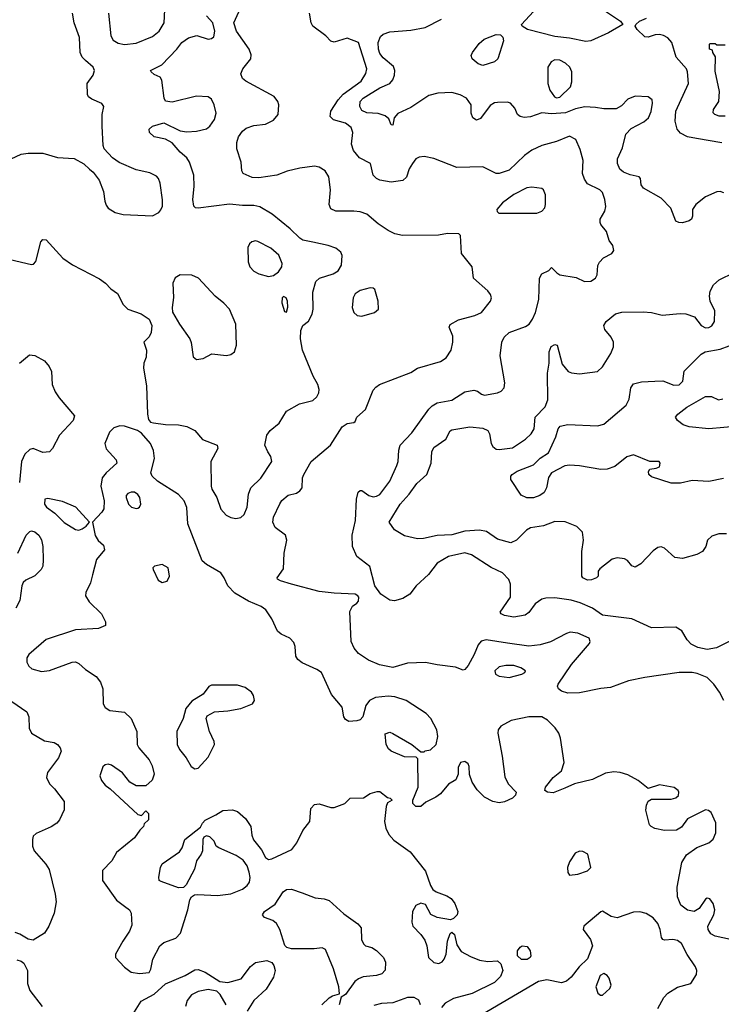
# Model space of a CAD drawing. Extents: x 1173029 to 1307123, y 522559 to 678521.
# Tile 111 of 256: x 1221363 to 1225652, y 576228 to 582245. Entities that reach past the tile are written whole.
import ezdxf

# ---------------------------------------------------------------- set-up
doc = ezdxf.new("R2010")
doc.units = 0

msp = doc.modelspace()

# ---------------------------------------------------------------- linework, layer by layer
at = {"layer": '0CON10XD'}
for points in [[(1224825, 582111.2), (1224725, 582132.7), (1224635, 582142.8), (1224466.7, 582185), (1224434.1, 582204.1), (1224431.2, 582215), (1224505, 582295.6), (1224535, 582312.7), (1224575, 582322.5), (1224675, 582338.4), (1224745, 582340), (1224915, 582310.7), (1224945, 582297.3), (1225036.2, 582235), (1225050, 582215), (1224962.5, 582165), (1224855, 582114.5), (1224825, 582111.2)], [(1221305, 580779.1), (1221435, 580748), (1221448.6, 580751.4), (1221463, 580767), (1221492.4, 580887.6), (1221505, 580902), (1221525, 580899.2), (1221627.4, 580787.4), (1221686.7, 580746.7), (1221852, 580662), (1221888.8, 580635), (1221920.9, 580600.9), (1221961.2, 580571.2), (1221996.7, 580505), (1222025, 580476.7), (1222105, 580448), (1222155, 580414), (1222170.4, 580375), (1222166.6, 580333.4), (1222155, 580306.7), (1222122.5, 580275), (1222138.8, 580225), (1222137.5, 580182.5), (1222122.9, 580145), (1222119.4, 580115), (1222138.3, 580008.3), (1222144.6, 579834.6), (1222150.9, 579800.9), (1222163.3, 579785), (1222180.6, 579780.6), (1222255, 579770.5), (1222335, 579769.4), (1222385, 579758.6), (1222433.8, 579735), (1222480.3, 579680.3), (1222570, 579645), (1222574, 579625), (1222532.2, 579545), (1222532.9, 579395), (1222537.5, 579375), (1222567.8, 579325), (1222593.9, 579253.9), (1222625, 579217.1), (1222655, 579201.9), (1222685, 579195.7), (1222715, 579203.1), (1222735, 579221.4), (1222753.3, 579265), (1222762.5, 579345), (1222776.7, 579383.3), (1222837.1, 579442.9), (1222904.5, 579545), (1222899.5, 579575), (1222880, 579605), (1222862.2, 579645), (1222874, 579706), (1222894.4, 579735), (1222950.5, 579779.5), (1222995, 579853.3), (1223073, 579897), (1223155, 579918), (1223179.1, 579940.9), (1223192, 579965), (1223194.2, 579985), (1223185.8, 580015), (1223156.9, 580066.9), (1223092.2, 580225), (1223079.1, 580295), (1223082.3, 580345), (1223094.4, 580375), (1223128.1, 580401.9), (1223152.1, 580445), (1223157.3, 580475), (1223155, 580580), (1223174.2, 580645), (1223196.2, 580665), (1223278.6, 580691.4), (1223309.8, 580710.2), (1223331.4, 580745), (1223334.2, 580804.2), (1223326, 580825), (1223295, 580848.9), (1223250, 580865), (1223154.7, 580884.7), (1223095, 580898.2), (1223075, 580909.1), (1223017.3, 580967.2), (1222906.1, 581056.1), (1222831.7, 581101.7), (1222795, 581109.5), (1222725, 581108.8), (1222645, 581117.5), (1222455, 581092.1), (1222438.8, 581095), (1222428.1, 581105), (1222421.5, 581145), (1222429.5, 581225), (1222428.5, 581295), (1222402, 581375), (1222385, 581401.2), (1222344, 581435), (1222295, 581491.2), (1222254.1, 581514.1), (1222185, 581528.8), (1222156.2, 581555), (1222154, 581575), (1222175, 581593.8), (1222245, 581614), (1222345, 581566.2), (1222385, 581560), (1222445, 581562.5), (1222505, 581577.5), (1222525, 581594.2), (1222554.5, 581635), (1222563.7, 581673.7), (1222552.7, 581725), (1222535, 581758.6), (1222515, 581773.3), (1222443.7, 581776.3), (1222295, 581740), (1222255, 581747.5), (1222246.7, 581765), (1222232.5, 581875), (1222223, 581893), (1222185, 581908.8), (1222166.7, 581925), (1222164, 581935), (1222231.7, 581968.3), (1222324.2, 582065), (1222354.6, 582105.4), (1222395, 582132.9), (1222447, 582147), (1222515, 582126.2), (1222535, 582128.8), (1222550.7, 582139.3), (1222555.9, 582174.1), (1222544.4, 582225), (1222505, 582267.5)], [(1221311.2, 581395), (1221372.3, 581422.3), (1221415, 581430), (1221505, 581430), (1221595, 581402.3), (1221695.8, 581395.8), (1221755, 581363.8), (1221790.3, 581330.3), (1221812.7, 581312.7), (1221850, 581265), (1221875.6, 581195), (1221882.9, 581135), (1221891.4, 581111.4), (1221905, 581093.1), (1221947.4, 581067.4), (1221996.3, 581053.7), (1222175, 581045.6), (1222213, 581067), (1222227, 581083), (1222235.8, 581105), (1222236.8, 581143.2), (1222222.5, 581245), (1222212, 581275), (1222199.3, 581289.3), (1222158.6, 581308.6), (1222075, 581326.2), (1221972, 581372), (1221930.3, 581400.3), (1221880, 581455), (1221873.8, 581475), (1221866.9, 581595), (1221868, 581665), (1221877.5, 581715), (1221865, 581732.5), (1221805, 581758.8), (1221785, 581773.8), (1221778.3, 581788.3), (1221775.7, 581855), (1221813.4, 581906.6), (1221820.6, 581935), (1221812.5, 581955), (1221765, 581995.6), (1221745.4, 582015.4), (1221733.9, 582043.9), (1221728.5, 582135), (1221695.6, 582225), (1221686.9, 582285)], [(1221905.7, 582285), (1221920, 582145), (1221935, 582118.8), (1221965, 582101.4), (1222005, 582093.5), (1222075, 582102.1), (1222175, 582142.5), (1222215.4, 582175), (1222246.8, 582225), (1222250.8, 582305)], [(1225668, 578085), (1225642, 578135), (1225605.7, 578185), (1225565, 578225.6), (1225505, 578250), (1225475, 578256.5), (1225395, 578256.7), (1225185.3, 578224.7), (1225084.7, 578205.3), (1224975, 578163.5), (1224915, 578158.2), (1224785, 578130.5), (1224715, 578128.6), (1224675, 578142), (1224656.7, 578155), (1224651.2, 578171.2), (1224654.2, 578185), (1224737.1, 578305), (1224847.3, 578432.7), (1224851.2, 578445), (1224843.8, 578465), (1224775, 578495.7), (1224728.8, 578501.2), (1224705, 578494.2), (1224607.6, 578442.4), (1224544.7, 578425.3), (1224475, 578417.5), (1224345, 578434.7), (1224215.5, 578454.5), (1224185, 578447.1), (1224165.4, 578424.6), (1224142.5, 578365), (1224105, 578298), (1224085, 578273.8), (1224075, 578270), (1224027.9, 578287.9), (1223915, 578301.9), (1223845, 578317.8), (1223735, 578312.5), (1223645, 578286), (1223562.1, 578302.1), (1223495, 578332), (1223435, 578371.4), (1223407.8, 578405), (1223389.1, 578445), (1223382.3, 578627.7), (1223398.3, 578661.7), (1223425, 578678.8), (1223435, 578692.5), (1223435.7, 578715), (1223430, 578725), (1223415, 578733.8), (1223285, 578740), (1223195, 578751.5), (1223025, 578794.5), (1222956.7, 578815), (1222940, 578825), (1222937.5, 578835), (1222975, 578890), (1222980.8, 578985), (1222995.8, 579065), (1222988.8, 579095), (1222925, 579142), (1222910.8, 579175), (1222915.8, 579205), (1222953, 579287), (1222965, 579306.7), (1223005, 579340), (1223055, 579351.2), (1223076.2, 579365), (1223089.2, 579385), (1223092.5, 579445), (1223099.4, 579465), (1223145, 579544.2), (1223264.3, 579645), (1223335, 579756), (1223365, 579778), (1223405, 579782.5), (1223415, 579790), (1223423.8, 579815), (1223476.6, 579863.4), (1223525, 579980), (1223540.3, 579999.7), (1223563.3, 580015), (1223755, 580089.5), (1223795, 580115.6), (1223935, 580155.6), (1223970.6, 580179.4), (1224001.4, 580225), (1224011.5, 580275), (1224011.1, 580311.1), (1223989.2, 580365), (1223995, 580381.2), (1224045, 580411.5), (1224145, 580436.5), (1224185.8, 580455), (1224242.2, 580525), (1224246.9, 580545), (1224242.2, 580565), (1224225, 580587.8), (1224137.1, 580665), (1224128.6, 580735), (1224064, 580815), (1224057.5, 580925), (1224047, 580937), (1223977.7, 580937.7), (1223923, 580927), (1223702.5, 580925), (1223656.8, 580936.8), (1223615, 580957.5), (1223555, 580997.1), (1223485, 581055.4), (1223445, 581070.4), (1223405, 581075.4), (1223295, 581075.6), (1223265, 581088), (1223255.5, 581115), (1223263.8, 581205), (1223253.6, 581283.6), (1223231.7, 581321.7), (1223193.2, 581343.2), (1223165, 581350), (1223075, 581336.7), (1222998.6, 581318.6), (1222935, 581294.5), (1222825, 581278.5), (1222785, 581280.9), (1222730, 581305), (1222720.7, 581320.7), (1222716.7, 581375), (1222690, 581455), (1222690.5, 581495), (1222700.9, 581529.1), (1222725, 581564), (1222747.5, 581582.5), (1222795, 581597.8), (1222865, 581606.5), (1222915, 581631.4), (1222942.9, 581665), (1222947.1, 581725), (1222941.4, 581745), (1222919.2, 581775), (1222745, 581868), (1222726.2, 581885), (1222716.1, 581913.9), (1222727.1, 581945), (1222775.5, 582005), (1222779.1, 582029.1), (1222765.3, 582065.3), (1222688, 582175), (1222673.2, 582225), (1222713.8, 582315)], [(1223535, 578786), (1223503.3, 578903.3), (1223424.3, 578964.3), (1223398.4, 579025), (1223395.3, 579095), (1223416.2, 579183.8), (1223421.5, 579315), (1223432.6, 579357.4), (1223445, 579368), (1223455, 579367.5), (1223498, 579338), (1223525, 579330), (1223545, 579332.5), (1223565, 579343.8), (1223625.4, 579425), (1223669.7, 579520.3), (1223677.8, 579545), (1223681.1, 579615), (1223689.2, 579645), (1223759.7, 579720.3), (1223864.5, 579865.5), (1223884.6, 579885.4), (1223915, 579903.1), (1224005, 579920), (1224085, 579970), (1224139.5, 579980.5), (1224162.5, 579975), (1224186.4, 579956.4), (1224205, 579951.2), (1224285, 579964), (1224306.7, 579975), (1224324, 579995), (1224330, 580025), (1224299.7, 580189.7), (1224310.6, 580275), (1224325.4, 580304.6), (1224355, 580333.1), (1224455, 580369.4), (1224477.5, 580385), (1224498, 580415), (1224516, 580455), (1224536, 580535), (1224541.2, 580665), (1224555, 580692.5), (1224598.3, 580711.7), (1224615, 580730), (1224647, 580697), (1224666.1, 580686.1), (1224765, 580669.4), (1224815, 580645.8), (1224855, 580646.2), (1224884.1, 580665.9), (1224894.1, 580685.9), (1224897, 580743), (1224906.8, 580763.2), (1224931.2, 580788.8), (1224983.3, 580815), (1224996.2, 580835), (1224990, 580865), (1224966.7, 580895), (1224951.2, 580951.2), (1224915, 580993.3), (1224912, 581005), (1224912.5, 581025), (1224940.6, 581075), (1224946.3, 581103.7), (1224941.2, 581145), (1224925, 581189.2), (1224908.8, 581205), (1224835, 581241.4), (1224815, 581270), (1224804.5, 581305), (1224808.5, 581385), (1224790.5, 581450.5), (1224763, 581513), (1224725, 581532), (1224645, 581500), (1224555, 581475.6), (1224495, 581447.5), (1224448.6, 581415), (1224355.8, 581325), (1224295, 581304.6), (1224275, 581305.4), (1224195, 581345.3), (1224035, 581341.5), (1223895, 581396.5), (1223835, 581408.9), (1223805, 581404.4), (1223785.5, 581394.5), (1223763.7, 581366.3), (1223745, 581333.3), (1223728.1, 581281.9), (1223705, 581262), (1223635, 581252.2), (1223565, 581263.8), (1223544.1, 581274.1), (1223523.3, 581295), (1223507.5, 581365), (1223440.9, 581400.9), (1223404.2, 581445), (1223391.9, 581485), (1223399.1, 581555), (1223389.6, 581585), (1223355, 581611.5), (1223282, 581632), (1223262.1, 581652.1), (1223265.6, 581685), (1223310, 581755), (1223340.5, 581789.5), (1223450.5, 581869.5), (1223479.2, 581915), (1223484.7, 581945), (1223433.8, 582105), (1223365, 582132.5), (1223285, 582106.7), (1223265, 582113.3), (1223233.8, 582145), (1223155, 582204.2), (1223145.5, 582225), (1223134.4, 582285)], [(1224882.6, 581707.4), (1224817.2, 581712.8), (1224760.7, 581699.3), (1224700, 581675), (1224615, 581670), (1224555, 581675.8), (1224485, 581651.4), (1224447.7, 581647.7), (1224422.7, 581652.7), (1224406.7, 581665), (1224390, 581705), (1224363.6, 581733.6), (1224345, 581740), (1224285, 581739.4), (1224265, 581735.7), (1224239.7, 581720.3), (1224179.5, 581640.5), (1224155, 581630), (1224133.3, 581645), (1224123.9, 581673.9), (1224123.3, 581725), (1224093.8, 581765), (1224056.7, 581785), (1224005, 581800.4), (1223920, 581795), (1223865, 581781.9), (1223755, 581707.3), (1223675, 581671.1), (1223652, 581645), (1223645, 581600), (1223635, 581602.5), (1223619.4, 581639.4), (1223597.2, 581657.2), (1223555, 581670.5), (1223485, 581675.6), (1223455, 581690), (1223442.1, 581715), (1223444.6, 581745), (1223463.5, 581765), (1223495.2, 581784.8), (1223565, 581829.1), (1223625.3, 581854.7), (1223645, 581878), (1223654.6, 581905.4), (1223656.8, 581935), (1223647.8, 581957.8), (1223585, 582010.6), (1223565, 582038.8), (1223557.1, 582065), (1223555.4, 582105), (1223568.1, 582141.9), (1223585, 582156.4), (1223625, 582171.3), (1223755, 582180.5), (1223842.1, 582197.9), (1223942.2, 582247.8)], [(1225500.5, 581519.5), (1225445, 581529.5), (1225402.2, 581552.2), (1225383.3, 581575), (1225369.6, 581625), (1225374.8, 581685.2), (1225451.2, 581855), (1225446.1, 581925), (1225438.9, 581945), (1225376.6, 582015), (1225349.6, 582105), (1225325, 582133.8), (1225298.8, 582148.8), (1225275, 582154.1), (1225248.2, 582151.8), (1225205, 582136.9), (1225185, 582140), (1225138, 582185), (1225126.2, 582205), (1225128.8, 582215), (1225152, 582235), (1225195, 582253.6)], [(1224195, 581964.4), (1224165, 581975.6), (1224128.6, 582005), (1224123.1, 582025), (1224131.1, 582045), (1224171.7, 582098.3), (1224202, 582125), (1224275, 582154.4), (1224301.9, 582151.9), (1224316.9, 582136.9), (1224320.6, 582115), (1224285.3, 582005), (1224265, 581987.5), (1224195, 581964.4)], [(1225676.1, 581656.1), (1225640, 581655), (1225613.3, 581665), (1225603.3, 581675), (1225603.8, 581695), (1225637.5, 581745), (1225642, 581805), (1225615, 581930), (1225617.5, 582017.5), (1225600, 582045), (1225598.3, 582058.3), (1225580, 582065), (1225580, 582095), (1225585, 582100), (1225615, 582100), (1225625, 582090), (1225675, 582090)], [(1224645, 581768), (1224665, 581772), (1224730, 581835), (1224738.5, 581865), (1224738.5, 581925), (1224726.9, 581955), (1224699.8, 581979.8), (1224665, 581997.8), (1224635, 582000), (1224612, 581988), (1224591.9, 581955), (1224592.2, 581855), (1224605, 581813.8), (1224633.3, 581773.3), (1224645, 581768)], [(1225666.8, 581186.8), (1225645, 581194), (1225625, 581192), (1225555, 581162.9), (1225496, 581115), (1225476.7, 581085), (1225476.2, 581045), (1225470, 581025), (1225456.7, 581015), (1225415, 581003.1), (1225392.5, 581005), (1225375, 581014.2), (1225343.2, 581093.2), (1225285, 581154), (1225176.7, 581215), (1225162.5, 581235), (1225157.5, 581275), (1225150, 581285), (1225095, 581296.7), (1225055, 581313.8), (1225032.2, 581332.2), (1225018.6, 581365), (1225018.6, 581395), (1225048, 581462), (1225069.2, 581545), (1225101.1, 581578.9), (1225179.5, 581620.5), (1225206.7, 581645), (1225222.7, 581682.7), (1225232.5, 581735), (1225228.8, 581755), (1225204.2, 581774.2), (1225125, 581776.5), (1225081.7, 581758.3), (1225042.4, 581717.6), (1225009.4, 581700.6), (1224935, 581699.6), (1224882.6, 581707.4)], [(1225655, 581491.5), (1225500.5, 581519.5)], [(1224292.5, 581062.5), (1224525, 581062.9), (1224555, 581074.3), (1224573.1, 581095), (1224578.5, 581115), (1224577.8, 581175), (1224565.7, 581205), (1224555, 581212.5), (1224495, 581221.1), (1224463.2, 581216.8), (1224385, 581177.1), (1224315, 581126.2), (1224280, 581085), (1224281.7, 581071.7), (1224292.5, 581062.5)], [(1222885, 580675.7), (1222915, 580682), (1222945.4, 580704.6), (1222965.7, 580735), (1222967.1, 580755), (1222947.5, 580805), (1222897.8, 580847.8), (1222819.1, 580889.1), (1222805, 580894), (1222782.7, 580887.3), (1222768.8, 580875), (1222758.3, 580851.7), (1222760.6, 580765), (1222769.4, 580735), (1222795, 580707.1), (1222825, 580691.9), (1222885, 580675.7)], [(1222445, 580168.9), (1222485, 580174.4), (1222537, 580203), (1222627, 580193), (1222655, 580198), (1222675.6, 580214.4), (1222687.8, 580255), (1222684.6, 580385), (1222646.2, 580475), (1222612, 580512), (1222557.8, 580555), (1222457.1, 580665), (1222415, 580682.7), (1222345, 580685.4), (1222313.7, 580666.3), (1222299.6, 580635), (1222303.8, 580546.2), (1222295.5, 580485), (1222298.3, 580458.3), (1222340, 580385), (1222402.7, 580295), (1222411.7, 580271.7), (1222424, 580184), (1222445, 580168.9)], [(1225685, 579102.5), (1225636.8, 579103.2), (1225595, 579088), (1225567.5, 579065), (1225557.5, 579025), (1225536.7, 578995), (1225503.2, 578976.8), (1225415, 578951.8), (1225367.6, 578957.6), (1225305, 579015.6), (1225285, 579023.3), (1225265, 579020), (1225235, 579000), (1225160.3, 578919.7), (1225125, 578899.2), (1225105, 578908), (1225079.8, 578939.8), (1225060.9, 578950.9), (1225016, 578956), (1224985, 578948.7), (1224910.5, 578889.5), (1224900, 578875), (1224900, 578845), (1224890, 578835), (1224858.3, 578821.7), (1224835, 578819.2), (1224805, 578833.3), (1224800, 578845), (1224799.4, 578995), (1224809.5, 579065), (1224802.8, 579112.8), (1224768.6, 579148.6), (1224697, 579177), (1224635, 579177.7), (1224565, 579152.3), (1224485, 579140), (1224460.8, 579125), (1224399.4, 579065), (1224365, 579048.8), (1224285, 579070.9), (1224216.6, 579116.6), (1224175, 579125.4), (1224085, 579119.5), (1224005, 579096.9), (1223915, 579092), (1223832.5, 579075), (1223795, 579072.5), (1223715, 579090), (1223655, 579128), (1223621.2, 579175), (1223689.5, 579285), (1223743.5, 579345), (1223790.3, 579409.7), (1223851.4, 579465), (1223879.2, 579535), (1223882.5, 579605), (1223895, 579630), (1223968, 579682), (1223995, 579732), (1224005, 579739.4), (1224115, 579757.8), (1224195, 579748.5), (1224224.2, 579735), (1224235.6, 579715), (1224245.6, 579655), (1224256.3, 579636.3), (1224275, 579621.1), (1224295, 579617.8), (1224375, 579628.5), (1224455, 579681.5), (1224490.5, 579715), (1224507.5, 579745), (1224513.5, 579815), (1224575, 579880), (1224592, 579922), (1224590, 580085), (1224599.4, 580145), (1224600, 580215), (1224613.2, 580246.8), (1224635, 580260), (1224648, 580255), (1224680.4, 580140.4), (1224715.4, 580095.4), (1224736.3, 580086.3), (1224785, 580080.5), (1224895, 580095.7), (1224925, 580123.8), (1224977.5, 580205), (1224992.5, 580245), (1224994, 580275), (1224978.6, 580305), (1224940.6, 580350.6), (1224934.4, 580375), (1224948.9, 580401.1), (1225005, 580448.2), (1225045, 580457.1), (1225175, 580459.6), (1225225, 580455.4), (1225291.7, 580438.3), (1225400.7, 580449.3), (1225435, 580446.9), (1225488.7, 580428.7), (1225529.2, 580375), (1225555, 580361.5), (1225575, 580363.6), (1225595, 580374.4), (1225609.7, 580400.3), (1225612.5, 580465), (1225584.5, 580524.5), (1225579.5, 580555), (1225583.5, 580585), (1225605, 580624.2), (1225638.6, 580655), (1225730.6, 580699.4)], [(1223455, 580433.8), (1223532.5, 580455), (1223556.7, 580475), (1223553.8, 580525), (1223533.3, 580595), (1223525, 580603.3), (1223505, 580606.2), (1223445, 580590.8), (1223415, 580568.8), (1223401.2, 580545), (1223396.7, 580485), (1223406.4, 580456.4), (1223426.4, 580436.4), (1223455, 580433.8)], [(1222995, 580457.5), (1223001.7, 580488.3), (1223000, 580525), (1222993.3, 580545), (1222977, 580553), (1222967.5, 580545), (1222966.2, 580515), (1222982.3, 580462.3), (1222995, 580457.5)], [(1225665, 579441.4), (1225576.3, 579423.7), (1225475, 579428.2), (1225403.6, 579413.6), (1225345, 579413.6), (1225225, 579452), (1225210, 579465), (1225207, 579483), (1225215, 579497.5), (1225255, 579503.3), (1225275, 579513.3), (1225278.8, 579535), (1225272.5, 579545), (1225215, 579545.7), (1225115, 579585.5), (1225075, 579574.5), (1225002, 579515), (1224955, 579498.5), (1224915, 579496), (1224785, 579517.8), (1224725, 579522.9), (1224695, 579518.5), (1224614.4, 579475.6), (1224595, 579447.5), (1224584.3, 579385), (1224568.6, 579355), (1224543.6, 579336.4), (1224505, 579323.3), (1224462.6, 579322.6), (1224429.3, 579339.3), (1224365.8, 579435), (1224365.8, 579455), (1224374.2, 579465), (1224405, 579486.2), (1224504.6, 579525.4), (1224545.8, 579565), (1224595, 579597.5), (1224640.5, 579695), (1224655.6, 579744.4), (1224668.1, 579761.9), (1224715, 579771.2), (1224896.1, 579763.9), (1224935, 579773.8), (1225070.7, 579889.3), (1225088.1, 579925), (1225098.6, 579995), (1225115, 580020), (1225165, 580032.7), (1225245, 580036.4), (1225295, 580037.8), (1225362.1, 580012.1), (1225395, 580014.3), (1225418, 580035), (1225425, 580096.2), (1225529.9, 580200.1), (1225554.3, 580215.7), (1225645, 580231.2), (1225755, 580272.1)], [(1221361.2, 580145), (1221424.1, 580195.9), (1221455, 580192), (1221515, 580160), (1221544.5, 580124.5), (1221558.1, 580095), (1221562.9, 580015), (1221579.7, 579969.7), (1221603.8, 579933.8), (1221698.6, 579825), (1221690, 579795), (1221606, 579705), (1221564.6, 579625.4), (1221546, 579605), (1221505, 579600.9), (1221445, 579623.5), (1221425, 579617.8), (1221395, 579590), (1221374.1, 579545), (1221363.1, 579416.9)], [(1225760.1, 579760.1), (1225575, 579745.5), (1225455, 579757.3), (1225418.6, 579768.6), (1225384, 579795), (1225372, 579815), (1225385.7, 579835), (1225442.3, 579877.7), (1225555, 579941.2), (1225592.6, 579942.6), (1225635, 579921.4), (1225662.1, 579927.9)], [(1225755, 576613.2), (1225615, 576644.4), (1225589.1, 576659.1), (1225571.9, 576685), (1225568.9, 576705), (1225607.1, 576775), (1225612.5, 576805), (1225602.9, 576845), (1225582.1, 576872.1), (1225565, 576875.8), (1225555, 576870.8), (1225516.9, 576813.1), (1225485.5, 576794.5), (1225445, 576803.3), (1225404.4, 576835), (1225383.6, 576885), (1225381.5, 576945), (1225411.9, 577095), (1225438.7, 577141.3), (1225502.7, 577187.3), (1225575, 577214.5), (1225603.1, 577236.9), (1225619.5, 577275), (1225618, 577338), (1225589.3, 577399.3), (1225573, 577413), (1225555, 577416.2), (1225445, 577362), (1225408.7, 577311.3), (1225378.3, 577291.7), (1225305, 577290), (1225245, 577302), (1225224.1, 577314.1), (1225213.3, 577325), (1225190, 577415), (1225194, 577445), (1225205, 577470), (1225225, 577482.5), (1225345, 577481.2), (1225375, 577490), (1225390, 577505), (1225393.6, 577523.6), (1225388.8, 577535), (1225365, 577553.8), (1225275, 577570), (1225205, 577547.5), (1225145, 577596.2), (1225080.7, 577630.7), (1225035, 577645.6), (1224995, 577648.9), (1224945, 577641.4), (1224865, 577601.4), (1224755, 577576), (1224695, 577548.8), (1224625, 577520), (1224590, 577525), (1224572.5, 577535), (1224576.7, 577555), (1224623.8, 577615), (1224675.6, 577654.4), (1224691.9, 577705), (1224669.5, 577855), (1224660, 577885), (1224637.1, 577917.1), (1224589.4, 577965), (1224555, 577983.8), (1224475, 577984.6), (1224367.6, 577962.4), (1224305, 577928.6), (1224288.1, 577905), (1224285.6, 577885), (1224313.5, 577745), (1224329.2, 577619.2), (1224350, 577575), (1224397.5, 577525), (1224393.6, 577506.4), (1224375, 577488.8), (1224327.5, 577465), (1224295, 577460), (1224255, 577467.1), (1224204.5, 577494.5), (1224159.7, 577539.7), (1224128.6, 577585), (1224112.3, 577632.3), (1224111.7, 577681.7), (1224105, 577696.7), (1224085, 577711.2), (1224057.5, 577705), (1224043.9, 577676.1), (1224043.8, 577635), (1224029.7, 577600.3), (1223985, 577574), (1223936, 577515), (1223906.6, 577493.4), (1223845.9, 577464.1), (1223815, 577436.7), (1223785, 577436.7), (1223767.5, 577455), (1223766.7, 577475), (1223800, 577555), (1223797.5, 577727.5), (1223787.5, 577737.5), (1223715, 577741.2), (1223633.8, 577775), (1223618.3, 577788.3), (1223604, 577815), (1223598.3, 577881.7), (1223625, 577891.2), (1223645, 577883.8), (1223760, 577815), (1223815, 577770), (1223835, 577770), (1223843, 577777), (1223875, 577782.5), (1223910, 577815), (1223919.2, 577865), (1223914.3, 577905), (1223877.5, 577975), (1223847.8, 578005), (1223725, 578084.5), (1223656.4, 578106.4), (1223615, 578111.1), (1223538, 578102), (1223502, 578085), (1223480, 578055), (1223461.2, 577985), (1223445, 577966.2), (1223425, 577960), (1223375, 577955.8), (1223355, 577967.5), (1223345.6, 577985), (1223334.4, 578044.4), (1223270.3, 578120.3), (1223207.5, 578255), (1223180, 578275), (1223090, 578315), (1223062.9, 578335), (1223052.2, 578355), (1223047.8, 578415), (1223039.4, 578439.4), (1223015.3, 578465.3), (1222960.8, 578490.8), (1222939.1, 578509.1), (1222903.8, 578583.8), (1222868.1, 578638.1), (1222839.7, 578659.7), (1222761.9, 578691.9), (1222679.5, 578739.5), (1222635.6, 578785), (1222613.1, 578835), (1222592, 578865), (1222505, 578915.7), (1222478.5, 578938.5), (1222391.4, 579165), (1222384.4, 579264.4), (1222368.6, 579305), (1222335, 579342.5), (1222205.5, 579425), (1222172.7, 579455), (1222165.5, 579475), (1222186.8, 579563.2), (1222181.2, 579611.2), (1222162, 579655), (1222108.3, 579718.3), (1222083.3, 579735), (1222005, 579761.2), (1221975, 579763.8), (1221938.5, 579751.5), (1221911.9, 579725), (1221883.5, 579655), (1221892, 579622), (1221953.1, 579555), (1221957.1, 579535), (1221891.4, 579475), (1221868, 579445), (1221860, 579395), (1221879.5, 579305), (1221877.8, 579255), (1221865.5, 579234.5), (1221807.5, 579175), (1221825, 579092.5), (1221842.7, 579062.7), (1221875, 579033.3), (1221882, 579005), (1221832.9, 578947.1), (1221808.5, 578851.5), (1221796.4, 578803.6), (1221766.9, 578745), (1221765.7, 578725), (1221788.5, 578688.5), (1221862.9, 578615), (1221888, 578565), (1221888.1, 578541.9), (1221845.4, 578524.6), (1221705, 578516.9), (1221525, 578456.4), (1221419.5, 578365), (1221407.5, 578345), (1221408, 578318), (1221418.6, 578295), (1221438, 578278), (1221497.4, 578262.6), (1221545, 578267.3), (1221685, 578319.2), (1221705, 578320), (1221725, 578310.8), (1221766, 578275), (1221831.8, 578231.8), (1221857.6, 578197.6), (1221870.6, 578155), (1221874.4, 578065), (1221885, 578042), (1221915, 578024), (1222005, 578012.5), (1222044.3, 577974.3), (1222078.8, 577895), (1222081.2, 577815), (1222092, 577795), (1222155, 577722), (1222173.1, 577685), (1222184.4, 577635), (1222173.2, 577596.8), (1222135, 577563.8), (1222075, 577564), (1222036.2, 577585), (1221991.7, 577641.7), (1221925, 577690), (1221905, 577696), (1221885, 577692), (1221871.1, 577678.9), (1221853.5, 577625), (1221863.3, 577595), (1221885, 577567.5), (1221915.5, 577545.5), (1222085, 577387.5), (1222107.5, 577382.5), (1222135, 577410), (1222150, 577395), (1222150, 577355), (1222125, 577330), (1222120, 577315), (1222097, 577293), (1222066, 577245), (1221956, 577155), (1221926.7, 577105), (1221870, 577045), (1221870, 576985), (1221955.5, 576865.5), (1222005, 576828.6), (1222034, 576805), (1222045.4, 576785.4), (1222048.9, 576711.1), (1222035.6, 576675), (1221992.9, 576615), (1221950, 576535), (1221950, 576515), (1222003.8, 576455), (1222045, 576425.6), (1222095, 576417.3), (1222155, 576423.1), (1222165, 576442.5), (1222176.9, 576505), (1222220, 576585), (1222245, 576606.7), (1222317, 576633), (1222346.1, 576663.9), (1222391.4, 576805), (1222402.7, 576867.3), (1222414.3, 576885.7), (1222432.7, 576897.3), (1222450.3, 576899.7), (1222572.4, 576892.4), (1222655, 576904.1), (1222725, 576931.3), (1222754.5, 576955), (1222768.8, 576975), (1222772.7, 577002.7), (1222766.2, 577036.2), (1222754.2, 577075), (1222730, 577110), (1222687, 577137), (1222580, 577185), (1222563.6, 577193.6), (1222552.5, 577225), (1222525, 577252.5), (1222505, 577257.5), (1222490, 577250), (1222482.5, 577235), (1222480, 577165), (1222473.3, 577145), (1222443.3, 577105), (1222432.5, 577055), (1222381.2, 576958.8), (1222365, 576941.2), (1222335, 576940), (1222228.3, 576978.3), (1222216.7, 576985), (1222214, 577005), (1222223.3, 577065), (1222233.7, 577086.3), (1222339.5, 577160.5), (1222357.5, 577185), (1222372.5, 577235), (1222469.3, 577310.7), (1222480, 577335), (1222497, 577353), (1222562.5, 577385), (1222605, 577413.3), (1222665, 577416.2), (1222695, 577406.7), (1222744.2, 577364.2), (1222776.2, 577315), (1222782.3, 577262.3), (1222792.5, 577232.5), (1222842.3, 577172.3), (1222866.7, 577125), (1222885, 577113.3), (1222905, 577116.2), (1223026.7, 577175), (1223058, 577215), (1223095, 577290)], [(1221725, 579126.2), (1221745, 579133.8), (1221769.5, 579150.5), (1221790, 579175), (1221706.7, 579265), (1221625, 579300.6), (1221535, 579318.8), (1221517.5, 579315), (1221516, 579285), (1221528, 579265), (1221578.8, 579228.8), (1221635, 579172.5), (1221705, 579128.8), (1221725, 579126.2)], [(1222075, 579257.5), (1222085, 579260.8), (1222095, 579266.2), (1222104.2, 579285), (1222097.1, 579325), (1222085, 579343.8), (1222065, 579357.5), (1222045, 579358), (1222025, 579350), (1222015, 579337.5), (1222014.2, 579325), (1222028.8, 579285), (1222046.7, 579265), (1222075, 579257.5)], [(1221351.9, 578985), (1221402.9, 579095), (1221425, 579117.5), (1221435, 579120.8), (1221455.4, 579115.4), (1221480, 579095), (1221496.8, 579066.8), (1221505.6, 579025), (1221506.9, 578945), (1221504.4, 578905), (1221494.3, 578885), (1221455, 578845.7), (1221400.3, 578819.7), (1221383.8, 578805), (1221375.6, 578784.4), (1221363.8, 578695), (1221340.5, 578649.5)], [(1225796.1, 578493.9), (1225622.6, 578407.4), (1225565, 578397.1), (1225508.3, 578408.3), (1225468.6, 578428.6), (1225444.3, 578455), (1225411.2, 578511.2), (1225375, 578532), (1225225, 578528.6), (1225105, 578584.5), (1224925, 578606.4), (1224865, 578648.2), (1224790.4, 578680.4), (1224735, 578697.5), (1224635, 578712.2), (1224579.2, 578710.8), (1224555, 578703.8), (1224514.4, 578675.6), (1224475, 578622), (1224453.6, 578606.4), (1224385, 578593.1), (1224326.7, 578605), (1224306.7, 578615), (1224301.2, 578625), (1224363.3, 578715), (1224363.3, 578795), (1224353.6, 578823.6), (1224314.1, 578864.1), (1224245, 578897.1), (1224125, 578974.4), (1224085, 578986.5), (1223985, 578964.4), (1223915, 578924.4), (1223861.9, 578855), (1223786, 578785), (1223749.2, 578735), (1223705, 578708.1), (1223655, 578694.5), (1223625, 578698.1), (1223570, 578735), (1223535, 578786)], [(1222235, 578806.2), (1222265, 578813.3), (1222280, 578845), (1222271.2, 578895), (1222235, 578915.6), (1222187.5, 578905), (1222177.5, 578895), (1222180, 578885), (1222210.5, 578820.5), (1222235, 578806.2)], [(1224355, 578224.5), (1224433.3, 578245), (1224452, 578255), (1224456.2, 578265), (1224426.2, 578285), (1224385, 578298.9), (1224335, 578299.4), (1224295, 578290), (1224268.6, 578265), (1224272.5, 578245), (1224295, 578233.1), (1224355, 578224.5)], [(1222435, 577668), (1222455, 577671.2), (1222515, 577738.8), (1222554, 577815), (1222552, 577835), (1222523.3, 577895), (1222503.9, 577973.9), (1222508.8, 577991.2), (1222554.3, 578015.7), (1222635, 578021.1), (1222715, 578036.4), (1222786.7, 578065), (1222798.8, 578085), (1222792, 578115), (1222780, 578135), (1222742, 578165), (1222695, 578177.5), (1222535, 578177.5), (1222520.5, 578169.5), (1222485, 578123.8), (1222415, 578081.2), (1222378.8, 578035), (1222362, 577975), (1222324.3, 577895), (1222325.8, 577815.8), (1222340, 577785), (1222382, 577735), (1222411.9, 577681.9), (1222435, 577668)], [(1221315, 578078.5), (1221406.7, 578015), (1221418.8, 577985), (1221421.2, 577915), (1221435.8, 577885.8), (1221515, 577837.5), (1221575, 577827.1), (1221595, 577816), (1221611.2, 577795), (1221616.2, 577775), (1221601.2, 577735), (1221532.9, 577645), (1221526.9, 577615), (1221545, 577576.2), (1221576, 577545), (1221635, 577466.7), (1221635, 577417.5), (1221607.5, 577355), (1221590, 577335), (1221555, 577311.9), (1221465, 577272.9), (1221445.8, 577255), (1221441.4, 577235), (1221442.2, 577195), (1221451.1, 577165), (1221522.2, 577085), (1221542.6, 577052.6), (1221579.4, 576900.6), (1221585.6, 576855), (1221574.4, 576785), (1221542.2, 576705), (1221515, 576662), (1221445, 576620), (1221415, 576625.8), (1221365, 576656.9), (1221336.3, 576666.3)], [(1223095, 577290), (1223136, 577345), (1223144, 577425), (1223165, 577448.8), (1223195, 577453.8), (1223265, 577430), (1223285, 577430), (1223350, 577455), (1223383, 577487), (1223465, 577490), (1223505, 577516.2), (1223548.3, 577528.3), (1223565, 577528.8), (1223611.7, 577491.7), (1223628.3, 577488.3), (1223640, 577475), (1223611.7, 577458.3), (1223603, 577437), (1223593.1, 577345), (1223601.1, 577305), (1223620, 577265), (1223651.3, 577231.3), (1223750.1, 577160.1), (1223845, 577040.8), (1223875, 576953.8), (1223889.8, 576929.8), (1223908.8, 576915), (1223975, 576890.8), (1224001.2, 576875), (1224024, 576845), (1224042.5, 576795), (1224037.5, 576775), (1224015, 576752.5), (1223996.4, 576743.6), (1223915, 576758.2), (1223877.2, 576777.2), (1223845, 576837.5), (1223815, 576847.1), (1223785, 576832), (1223765.4, 576794.6), (1223760.6, 576730.6), (1223765.6, 576705.6), (1223815.7, 576655), (1223839.4, 576619.4), (1223851.9, 576585), (1223863.1, 576515), (1223895, 576483.3), (1223925, 576477.8), (1223945, 576488.6), (1223958.6, 576505), (1223970.6, 576535), (1223979.4, 576615), (1223995, 576660), (1224005, 576670), (1224021.2, 576655), (1224035, 576592.5), (1224061.9, 576551.9), (1224119.7, 576519.7), (1224175, 576498.1), (1224225, 576489.4), (1224285, 576493.8), (1224304, 576475), (1224316.7, 576435), (1224302.7, 576397.3), (1224265, 576361.9), (1224128.8, 576295), (1224015, 576263.3), (1223964, 576235), (1223941.2, 576208.8)], [(1224725, 577017.5), (1224775, 577024.4), (1224835, 577044.5), (1224854.3, 577065), (1224836.9, 577145), (1224805, 577162.9), (1224785, 577164.2), (1224759.1, 577150.9), (1224725, 577098.8), (1224712.9, 577065), (1224713.9, 577033.9), (1224725, 577017.5)], [(1223210, 576225), (1223255, 576268.6), (1223275, 576280.8), (1223317.5, 576292.5), (1223314.2, 576335), (1223281.5, 576445), (1223232.5, 576562.5), (1223213, 576573), (1223162.7, 576567.3), (1223025, 576567.1), (1222996.7, 576575), (1222985, 576586.7), (1222953.1, 576685), (1222932.4, 576722.4), (1222910.3, 576740.3), (1222859.5, 576759.5), (1222846.7, 576775), (1222860, 576795), (1222925, 576839.2), (1222974.3, 576915), (1222995, 576930), (1223025, 576930.8), (1223090.7, 576909.3), (1223168.8, 576878.8), (1223225, 576872.9), (1223255, 576862.9), (1223345, 576781.9), (1223430.9, 576720.9), (1223450.6, 576695), (1223452, 576625), (1223465, 576597.5), (1223476.4, 576586.4), (1223515.9, 576575.9), (1223545, 576556.7), (1223586.7, 576515), (1223600, 576485), (1223597.5, 576437.5), (1223576.7, 576415), (1223545, 576404.4), (1223463.8, 576396.2), (1223435.3, 576384.7), (1223413, 576367), (1223355, 576288.8), (1223327.5, 576272.5), (1223315.8, 576225)], [(1225265, 576203.1), (1225301.1, 576268.9), (1225325, 576295.6), (1225385, 576332.5), (1225465, 576355.8), (1225500.5, 576409.5), (1225502.3, 576435), (1225495, 576458), (1225442.7, 576532.7), (1225408.8, 576598.8), (1225385, 576619.1), (1225355.6, 576624.4), (1225305, 576620), (1225294.1, 576624.1), (1225286.1, 576636.1), (1225279.4, 576685), (1225265, 576722), (1225235, 576755.7), (1225193.2, 576783.2), (1225155, 576792.9), (1225115, 576791.9), (1225015, 576757.3), (1224980, 576765), (1224925, 576796.7), (1224915, 576794), (1224811.2, 576705), (1224808.8, 576685), (1224853.3, 576625), (1224864.4, 576585), (1224835, 576506), (1224782.8, 576457.2), (1224735, 576394), (1224705, 576368.8), (1224675, 576360), (1224585, 576378.1), (1224535, 576367.5), (1224185, 576162.7)], [(1224431.3, 576501.3), (1224406.2, 576525), (1224406.2, 576555), (1224421.7, 576578.3), (1224435, 576586), (1224465, 576582), (1224484.2, 576555), (1224488, 576525), (1224483.8, 576515), (1224465, 576502.9), (1224431.3, 576501.3)], [(1221345, 576500.8), (1221372.7, 576492.7), (1221389.1, 576479.1), (1221411.4, 576435), (1221410.9, 576355), (1221425, 576312), (1221501.2, 576215)], [(1222055.8, 576165), (1222105, 576247.5), (1222185, 576289.2), (1222255, 576353.2), (1222375.4, 576404.6), (1222435, 576439.4), (1222455, 576441.4), (1222496.7, 576425), (1222587, 576367), (1222635, 576361.1), (1222716.8, 576383.2), (1222775, 576458.5), (1222805, 576482.7), (1222875, 576495.8), (1222905, 576483.8), (1222917.5, 576465), (1222924.4, 576435), (1222915, 576393.8), (1222869.1, 576320.9), (1222795, 576251.2), (1222752.9, 576187.1)], [(1224913.3, 576283.3), (1224925, 576284.3), (1224970, 576325), (1224980, 576345), (1224967.6, 576387.6), (1224954.5, 576404.5), (1224935, 576415.6), (1224912.5, 576405), (1224885.5, 576335), (1224896.6, 576296.6), (1224913.3, 576283.3)], [(1222625, 576224.2), (1222588.7, 576288.7), (1222568.5, 576308.5), (1222515, 576317.8), (1222455, 576306.7), (1222414.1, 576285.9), (1222387.9, 576252.1), (1222377.1, 576215)], [(1223813.8, 576225), (1223804.1, 576254.1), (1223775, 576270), (1223735, 576270), (1223645, 576237.9), (1223575, 576233.8), (1223529.2, 576220.8)]]:
    msp.add_lwpolyline(points, dxfattribs=at)

doc.saveas('drawing.dxf')
